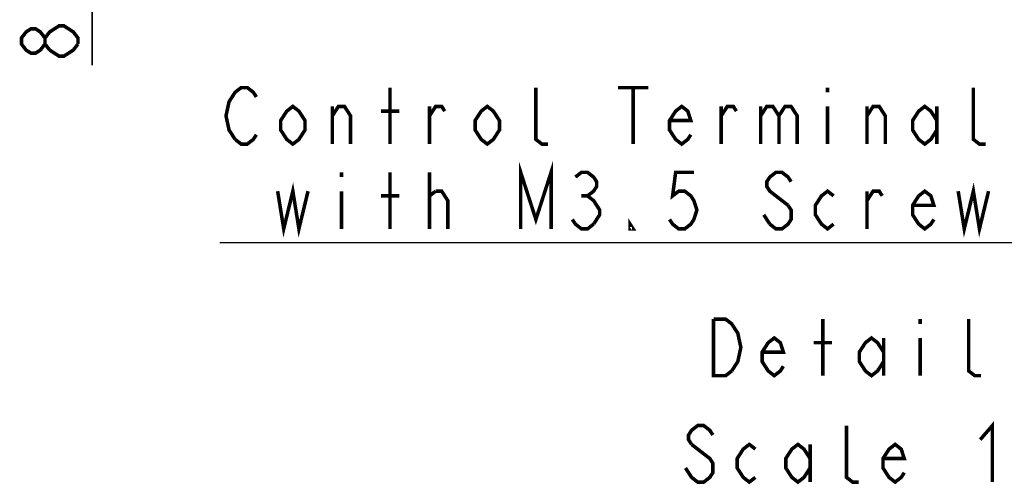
# Model space of a CAD drawing. Extents: x 26 to 410, y 32 to 287.
# Tile 40 of 47: x 257 to 313, y 171 to 197. Entities that reach past the tile are written whole.
import ezdxf

# ---------------------------------------------------------------- set-up
doc = ezdxf.new("R2010")
doc.units = 0
doc.header["$LTSCALE"] = 23.1
doc.layers.get('0').update_dxf_attribs({"linetype": 'CONTINUOUS'})
doc.layers.add('ALL_DIM', color=7, linetype='CONTINUOUS')
doc.layers.add('ALL_NOTE', color=7, linetype='CONTINUOUS')
doc.dimstyles.get("Standard").update_dxf_attribs({"dimtxt": 2.5, "dimasz": 2.5, "dimexe": 1.25, "dimexo": 0.625, "dimtad": 1, "dimcen": 2.5, "dimazin": 3, "dimtfac": 1, "dimtmove": 0, "dimatfit": 3})

# ---------------------------------------------------------------- blocks, each defined once
blk = doc.blocks.new('_OPEN')
at = {"color": 0, "linetype": 'BYBLOCK'}
for p, q in [((0, 0), (-1, 0.25)), ((-1, -0.25), (0, 0)), ((-1, 0), (0, 0))]:
    blk.add_line(p, q, dxfattribs=at)
blk = doc.blocks.new('_DOT')
at = {"color": 0, "linetype": 'BYBLOCK'}
blk.add_line((-0.25, 0), (-1, 0), dxfattribs=at)
at = {"color": 0, "linetype": 'BYBLOCK', "const_width": 0.25}
blk.add_lwpolyline([(-0.125, 0, 1), (0.125, 0, 1)], format="xyb", close=True, dxfattribs=at)
blk = doc.blocks.new('*D40')
at = {"layer": 'ALL_DIM', "color": 2, "linetype": 'CONTINUOUS'}
for p, q in [((325.399, 205.733), (346.156, 205.733)), ((345.156, 205.733), (345.156, 205.983)), ((345.156, 205.983), (345.156, 205.333)), ((345.156, 190.72), (345.156, 205.333)), ((308.899, 204.933), (346.156, 204.933)), ((345.156, 204.933), (345.156, 190.72))]:
    blk.add_line(p, q, dxfattribs=at)
at = {"layer": 'ALL_DIM', "color": 2, "linetype": 'CONTINUOUS', "xscale": 2, "yscale": 2, "zscale": 2}
for name, p, rotation in [('_DOT', (345.156, 205.733), 270), ('_OPEN', (345.156, 204.933), 90)]:
    blk.add_blockref(name, p, dxfattribs=dict(at, rotation=rotation))
blk = doc.blocks.new('*D44')
at = {"layer": 'ALL_DIM', "color": 2, "linetype": 'CONTINUOUS'}
for p, q in [((280.899, 209.083), (260.017, 209.083)), ((261.017, 209.083), (261.017, 209.333)), ((261.017, 209.333), (261.017, 207.008)), ((261.017, 194.268), (261.017, 207.008)), ((278.899, 204.933), (260.017, 204.933)), ((261.017, 204.933), (261.017, 194.268))]:
    blk.add_line(p, q, dxfattribs=at)
at = {"layer": 'ALL_DIM', "color": 2, "linetype": 'CONTINUOUS', "xscale": 2, "yscale": 2, "zscale": 2}
for name, p, rotation in [('_DOT', (261.017, 209.083), 270), ('_OPEN', (261.017, 204.933), 90)]:
    blk.add_blockref(name, p, dxfattribs=dict(at, rotation=rotation))
blk = doc.blocks.new('DOUBLE_OPEN')
at = {"color": 0, "linetype": 'BYBLOCK'}
for p, q in [((-1, 0), (-2, 0.25)), ((0, 0), (-1, 0.25)), ((-2, -0.25), (-1, 0)), ((-2, 0), (-1, 0)), ((-1, -0.25), (0, 0)), ((-1, 0), (0, 0))]:
    blk.add_line(p, q, dxfattribs=at)
blk = doc.blocks.new('*D47')
at = {"layer": 'ALL_DIM', "color": 2, "linetype": 'CONTINUOUS'}
for p, q in [((308.899, 204.933), (355.805, 204.933)), ((354.805, 204.933), (354.805, 189.977)), ((354.805, 175.021), (354.805, 189.977))]:
    blk.add_line(p, q, dxfattribs=at)
at = {"layer": 'ALL_DIM', "color": 2, "linetype": 'CONTINUOUS', "xscale": 2, "yscale": 2, "zscale": 2}
for name, p, rotation in [('_OPEN', (354.805, 204.933), 90), ('DOUBLE_OPEN', (354.805, 175.021), 270)]:
    blk.add_blockref(name, p, dxfattribs=dict(at, rotation=rotation))

msp = doc.modelspace()

# ---------------------------------------------------------------- linework, layer by layer
at = {"layer": 'ALL_DIM', "color": 2, "linetype": 'CONTINUOUS', "const_width": 0.2}
for points in [[(258.35, 195.472), (258.084, 195.128), (257.817, 194.956), (257.55, 194.956), (257.284, 195.128), (257.017, 195.472), (257.017, 195.816), (257.284, 196.16), (257.55, 196.332), (257.817, 196.332), (258.084, 196.16), (258.35, 195.816)], [(258.617, 195.128), (258.35, 195.472), (258.35, 195.816), (258.617, 196.16), (258.884, 196.332), (259.15, 196.504), (259.417, 196.504), (259.684, 196.332), (259.95, 196.16), (260.217, 195.816), (260.217, 195.472)], [(260.217, 195.472), (259.95, 195.128), (259.684, 194.956), (259.417, 194.784), (259.15, 194.784), (258.617, 195.128)]]:
    msp.add_lwpolyline(points, dxfattribs=at)
at = {"layer": 'ALL_NOTE', "color": 2, "linetype": 'CONTINUOUS'}
msp.add_line((315.037, 184.205), (268.253, 184.205), dxfattribs=at)
at = {"layer": 'ALL_NOTE', "color": 2, "linetype": 'CONTINUOUS', "const_width": 0.2}
for points in [[(269.113, 190.072), (268.769, 190.605), (268.597, 191.405), (268.769, 192.205), (268.941, 192.472), (269.113, 192.739), (269.457, 193.005), (269.801, 193.005), (270.145, 192.739), (270.317, 192.472)], [(277.885, 189.805), (277.885, 193.005)], [(286.829, 189.805), (286.485, 189.805), (286.141, 190.072), (286.141, 193.005)], [(290.785, 193.005), (292.505, 193.005)], [(291.645, 193.005), (291.645, 189.805)], [(302.653, 193.005), (302.653, 192.739)], [(311.597, 189.805), (311.253, 189.805), (310.909, 190.072), (310.909, 193.005)], [(273.069, 190.605), (272.725, 190.072), (272.381, 189.805), (272.037, 190.072), (271.693, 190.605), (271.693, 191.139), (272.037, 191.672), (272.381, 191.939), (272.725, 191.672), (273.069, 191.139), (273.069, 190.605)], [(274.617, 191.405), (274.961, 191.939), (275.305, 191.939), (275.649, 191.405), (275.649, 189.805)], [(274.617, 189.805), (274.617, 191.939)], [(277.369, 191.672), (278.401, 191.672)], [(280.121, 191.405), (280.465, 191.939), (280.809, 191.939), (280.981, 191.672)], [(280.121, 189.805), (280.121, 191.939)], [(284.077, 190.605), (283.733, 190.072), (283.389, 189.805), (283.045, 190.072), (282.701, 190.605), (282.701, 191.139), (283.045, 191.672), (283.389, 191.939), (283.733, 191.672), (284.077, 191.139), (284.077, 190.605)], [(294.913, 190.339), (294.741, 190.072), (294.397, 189.805), (294.053, 190.072), (293.709, 190.605), (293.709, 191.139), (294.053, 191.672), (294.397, 191.939), (294.741, 191.672), (294.913, 191.139), (293.709, 191.139)], [(296.633, 191.405), (296.977, 191.939), (297.321, 191.939), (297.493, 191.672)], [(296.633, 189.805), (296.633, 191.939)], [(298.869, 191.405), (299.213, 191.939), (299.557, 191.939), (299.901, 191.405), (299.901, 189.805)], [(298.869, 191.939), (298.869, 189.805)], [(299.901, 191.405), (300.245, 191.939), (300.589, 191.939), (300.933, 191.405), (300.933, 189.805)], [(302.653, 191.939), (302.653, 189.805)], [(304.889, 191.405), (305.233, 191.939), (305.577, 191.939), (305.921, 191.405), (305.921, 189.805)], [(304.889, 189.805), (304.889, 191.939)], [(308.845, 190.605), (308.501, 190.072), (308.157, 189.805), (307.813, 190.072), (307.469, 190.605), (307.469, 191.139), (307.813, 191.672), (308.157, 191.939), (308.501, 191.672), (308.845, 191.139)], [(308.845, 191.939), (308.845, 189.805)], [(270.317, 190.339), (270.145, 190.072), (269.801, 189.805), (269.457, 189.805), (269.113, 190.072)], [(285.281, 185.005), (285.281, 188.205), (286.141, 185.539), (287.001, 188.205), (287.001, 185.005)], [(275.133, 188.205), (275.133, 187.939)], [(277.885, 185.005), (277.885, 188.205)], [(280.121, 185.005), (280.121, 188.205)], [(288.377, 187.939), (288.721, 188.205), (289.065, 188.205), (289.409, 187.939), (289.581, 187.672), (289.581, 187.405), (289.409, 187.139), (289.065, 186.872), (289.409, 186.605), (289.581, 186.339), (289.753, 186.072), (289.753, 185.805), (289.409, 185.272)], [(295.085, 188.205), (294.053, 188.205), (293.881, 186.872), (294.225, 187.139), (294.569, 187.139), (294.913, 186.872), (295.085, 186.605), (295.257, 186.072), (295.085, 185.539), (294.913, 185.272), (294.569, 185.005), (294.225, 185.005), (293.881, 185.272), (293.709, 185.539)], [(300.589, 187.672), (300.417, 187.939), (300.073, 188.205), (299.729, 188.205), (299.385, 187.939), (299.213, 187.672), (299.213, 187.405), (299.385, 187.139), (300.417, 186.339)], [(271.521, 187.139), (271.865, 185.005), (272.381, 187.139), (272.725, 185.005), (273.241, 187.139)], [(310.049, 187.139), (310.393, 185.005), (310.909, 187.139), (311.253, 185.005), (311.769, 187.139)], [(275.133, 187.139), (275.133, 185.005)], [(277.369, 186.872), (278.401, 186.872)], [(280.121, 186.872), (280.465, 187.139)], [(280.465, 187.139), (280.809, 187.139), (281.153, 186.605), (281.153, 185.005)], [(288.721, 186.872), (289.065, 186.872)], [(302.997, 185.272), (302.653, 185.005), (302.309, 185.272), (301.965, 185.805), (301.965, 186.339), (302.309, 186.872), (302.653, 187.139), (302.997, 186.872)], [(304.889, 186.605), (305.233, 187.139), (305.577, 187.139), (305.749, 186.872)], [(304.889, 185.005), (304.889, 187.139)], [(308.673, 185.539), (308.501, 185.272), (308.157, 185.005), (307.813, 185.272), (307.469, 185.805), (307.469, 186.339), (307.813, 186.872), (308.157, 187.139), (308.501, 186.872), (308.673, 186.339), (307.469, 186.339)], [(300.417, 186.339), (300.589, 186.072), (300.589, 185.539), (300.417, 185.272), (300.073, 185.005), (299.729, 185.005), (299.385, 185.272)], [(289.409, 185.272), (289.065, 185.005), (288.721, 185.005), (288.377, 185.272), (288.205, 185.539)], [(299.385, 185.272), (299.041, 185.805)], [(291.645, 185.005), (291.473, 185.005), (291.473, 185.272), (291.645, 185.005)], [(297.229, 176.957), (296.885, 176.69), (296.197, 176.69), (296.197, 179.89)], [(296.197, 179.89), (296.885, 179.89), (297.229, 179.623), (297.401, 179.357), (297.573, 179.09), (297.745, 178.29), (297.573, 177.49), (297.229, 176.957)], [(302.389, 176.69), (302.389, 179.89)], [(307.893, 179.89), (307.893, 179.623)], [(311.333, 176.69), (310.989, 176.69), (310.645, 176.957), (310.645, 179.89)], [(300.153, 177.223), (299.981, 176.957), (299.637, 176.69), (299.293, 176.957), (298.949, 177.49), (298.949, 178.023), (299.293, 178.557), (299.637, 178.823), (299.981, 178.557), (300.153, 178.023), (298.949, 178.023)], [(305.829, 177.49), (305.485, 176.957), (305.141, 176.69), (304.797, 176.957), (304.453, 177.49), (304.453, 178.023), (304.797, 178.557), (305.141, 178.823), (305.485, 178.557), (305.829, 178.023)], [(301.873, 178.557), (302.905, 178.557)], [(305.829, 178.823), (305.829, 176.69)], [(307.893, 178.823), (307.893, 176.69)], [(296.16, 173.329), (295.988, 173.596), (295.644, 173.863), (295.3, 173.863), (294.956, 173.596), (294.784, 173.329), (294.784, 173.063), (294.956, 172.796)], [(304.416, 170.663), (304.072, 170.663), (303.728, 170.929), (303.728, 173.863)], [(311.296, 173.063), (311.984, 173.863), (311.984, 170.663)], [(294.956, 172.796), (295.988, 171.996), (296.16, 171.729), (296.16, 171.196), (295.988, 170.929), (295.644, 170.663), (295.3, 170.663), (294.956, 170.929), (294.784, 171.196), (294.612, 171.463)], [(298.568, 170.929), (298.224, 170.663), (297.88, 170.929), (297.536, 171.463), (297.536, 171.996), (297.88, 172.529), (298.224, 172.796), (298.568, 172.529)], [(301.664, 171.463), (301.32, 170.929), (300.976, 170.663), (300.632, 170.929), (300.288, 171.463), (300.288, 171.996), (300.632, 172.529), (300.976, 172.796), (301.32, 172.529), (301.664, 171.996)], [(301.664, 172.796), (301.664, 170.663)], [(306.996, 171.196), (306.824, 170.929), (306.48, 170.663), (306.136, 170.929), (305.792, 171.463), (305.792, 171.996), (306.136, 172.529), (306.48, 172.796), (306.824, 172.529), (306.996, 171.996), (305.792, 171.996)]]:
    msp.add_lwpolyline(points, dxfattribs=at)

# ---------------------------------------------------------------- dimensions: what is measured, and where the dimension line sits
at = {"layer": 'ALL_DIM', "color": 2, "linetype": 'CONTINUOUS'}
for base, p1, p2, angle, override, picture, middle in [((261.017, 209.083), (278.899, 204.933), (280.899, 209.083), 90, {"dimblk2": 'DOT', "dimsah": 1}, '*D44', (260.217, 194.268)), ((345.156, 205.733), (308.899, 204.933), (325.399, 205.733), 90, {"dimblk2": 'DOT', "dimsah": 1}, '*D40', (344.356, 190.72)), ((354.805, 175.021), (308.899, 204.933), (353.805, 175.021), 270, {"dimblk2": 'DOUBLE_OPEN', "dimsah": 1}, '*D47', (354.005, 183.643))]:
    dim = msp.add_linear_dim(base=base, p1=p1, p2=p2, angle=angle, dimstyle='Standard', override=override, dxfattribs=at)
    dim.commit()
    dim.dimension.update_dxf_attribs({"geometry": picture, "text_midpoint": middle, "dimtype": 128})

doc.saveas('drawing.dxf')
